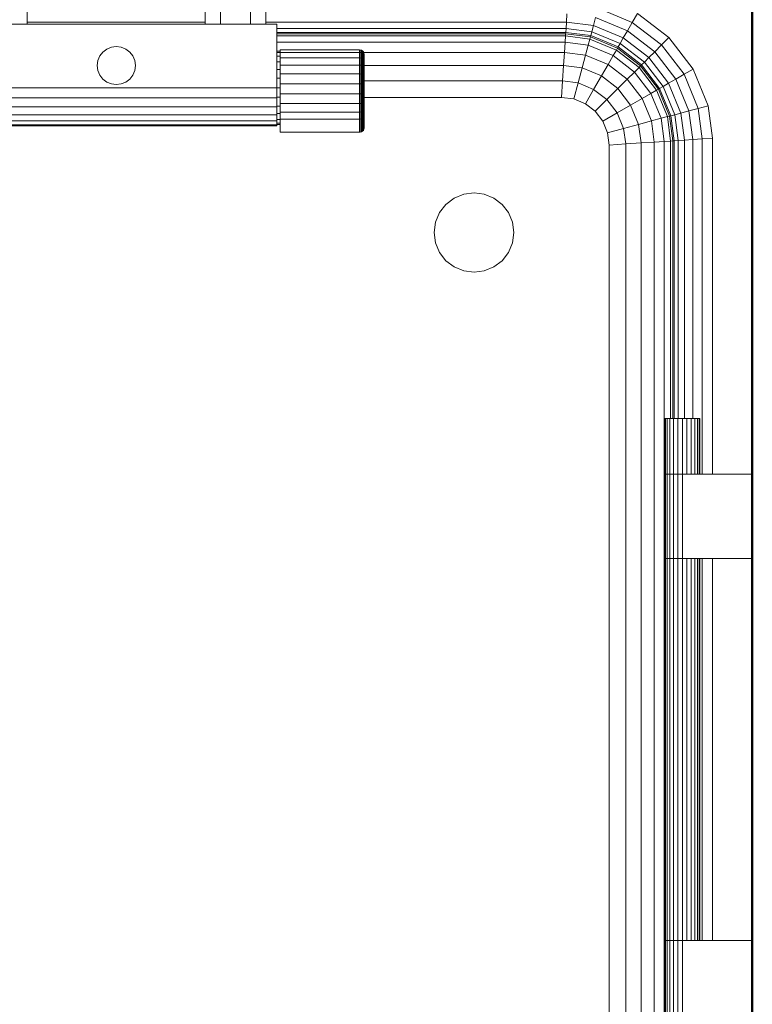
# Model space of a CAD drawing. Header units: millimetres. Extents: x 19580 to 41622, y 4748 to 42776.
# Tile 31 of 65: x 23950 to 24410, y 41516 to 42135. Entities that reach past the tile are written whole.
import ezdxf

# ---------------------------------------------------------------- set-up
doc = ezdxf.new("R2010")
doc.units = ezdxf.units.MM
for name, color, linetype, lineweight in [('A-WALL-____-MCUT', 113, 'Continuous', 50), ('A-WALL-____-OTLN', 113, 'Continuous', 20), ('M-EQPM-____-OTLN', 50, 'Continuous', 20)]:
    doc.layers.add(name, color=color, linetype=linetype, lineweight=lineweight)

# ---------------------------------------------------------------- blocks, each defined once
blk = doc.blocks.new('Прямая форма - 83 new-608778-В_Этаж 01_Отопление')
at = {"layer": 'M-EQPM-____-OTLN', "color": 9}
for p, q in [((-55.84, 456), (-55.84, 473)), ((56.16, 473), (56.16, 456)), ((65.66, 456), (65.66, 473)), ((84.66, 456), (84.66, 473)), ((94.16, 473), (94.16, 456)), ((303.21, 466), (324.68, 457.11)), ((283.26, 457.32), (283.6, 462.5)), ((300.28, 455.08), (301.63, 460.13)), ((301.63, 460.13), (321.64, 451.84)), ((324.68, 457.11), (327.94, 462.76)), ((327.94, 462.76), (347.73, 447.57)), ((101.16, 456), (-100.84, 456)), ((-55.84, 457.32), (56.16, 457.32)), ((94.16, 457.32), (283.26, 457.32)), ((101.16, 416), (101.16, 456)), ((101.16, 453.35), (283, 453.35)), ((283, 453.35), (282.84, 450.85)), ((283, 453.35), (283.26, 457.32)), ((299.24, 451.21), (283, 453.35)), ((283.26, 457.32), (300.28, 455.08)), ((300.28, 455.08), (299.24, 451.21)), ((300.28, 455.08), (319.03, 447.32)), ((321.64, 451.84), (324.68, 457.11)), ((324.68, 457.11), (343.12, 442.96)), ((282.84, 450.85), (101.16, 450.85)), ((282.78, 450), (101.16, 450)), ((101.16, 448.64), (282.69, 448.64)), ((282.69, 448.64), (282.43, 444.64)), ((282.78, 450), (282.69, 448.64)), ((282.69, 448.64), (298.01, 446.62)), ((282.84, 450.85), (282.78, 450)), ((298.37, 447.95), (282.78, 450)), ((298.59, 448.78), (282.84, 450.85)), ((298.01, 446.62), (296.97, 442.73)), ((298.37, 447.95), (298.01, 446.62)), ((298.01, 446.62), (314.65, 439.73)), ((298.59, 448.78), (298.37, 447.95)), ((315.34, 440.92), (298.37, 447.95)), ((299.24, 451.21), (298.59, 448.78)), ((315.76, 441.66), (298.59, 448.78)), ((317.02, 443.85), (299.24, 451.21)), ((319.03, 447.32), (317.02, 443.85)), ((319.03, 447.32), (321.64, 451.84)), ((335.13, 434.96), (319.03, 447.32)), ((321.64, 451.84), (338.82, 438.66)), ((343.12, 442.96), (347.73, 447.57)), ((347.73, 447.57), (362.92, 427.78)), ((-8.32, 438.49), (-5.84, 440.39)), ((-5.84, 440.39), (-2.94, 441.59)), ((-2.94, 441.59), (0.16, 442)), ((0.16, 442), (3.27, 441.59)), ((3.27, 441.59), (6.16, 440.39)), ((6.16, 440.39), (8.65, 438.49)), ((101.16, 444.64), (282.43, 444.64)), ((103.16, 438.11), (103.16, 439.79)), ((153.16, 439.79), (103.16, 439.79)), ((153.16, 438.11), (153.16, 439.79)), ((153.55, 439.76), (153.16, 439.79)), ((153.55, 439.76), (153.16, 439.79)), ((153.55, 438.09), (153.55, 439.76)), ((153.55, 439.76), (153.55, 438.09)), ((154.31, 439.56), (153.55, 439.76)), ((154.31, 439.56), (153.55, 439.76)), ((154.31, 437.9), (154.31, 439.56)), ((154.31, 439.56), (154.31, 437.9)), ((154.99, 439.17), (154.31, 439.56)), ((154.99, 439.17), (154.31, 439.56)), ((282.43, 444.64), (282.02, 438.28)), ((282.43, 444.64), (296.97, 442.73)), ((296.97, 442.73), (295.31, 436.53)), ((296.97, 442.73), (312.63, 436.24)), ((314.65, 439.73), (312.63, 436.24)), ((315.34, 440.92), (314.65, 439.73)), ((314.65, 439.73), (328.93, 428.77)), ((315.76, 441.66), (315.34, 440.92)), ((329.9, 429.74), (315.34, 440.92)), ((317.02, 443.85), (315.76, 441.66)), ((330.51, 430.35), (315.76, 441.66)), ((332.29, 432.13), (317.02, 443.85)), ((338.82, 438.66), (343.12, 442.96)), ((343.12, 442.96), (357.27, 424.52)), ((-11.43, 433.11), (-10.23, 436)), ((-10.23, 436), (-8.32, 438.49)), ((8.65, 438.49), (10.55, 436)), ((10.55, 436), (11.75, 433.11)), ((103.16, 439), (101.16, 439)), ((103.16, 438.22), (101.16, 438.22)), ((103.16, 435.92), (101.16, 435.92)), ((103.16, 434.87), (103.16, 438.11)), ((153.16, 438.11), (103.16, 438.11)), ((103.16, 430.3), (103.16, 434.87)), ((153.16, 434.87), (103.16, 434.87)), ((282.02, 438.28), (153.16, 438.28)), ((153.16, 434.87), (153.16, 438.11)), ((153.55, 438.09), (153.16, 438.11)), ((153.55, 438.09), (153.16, 438.11)), ((153.16, 430.3), (153.16, 434.87)), ((153.55, 434.85), (153.16, 434.87)), ((153.55, 434.85), (153.55, 438.09)), ((154.31, 437.9), (153.55, 438.09)), ((153.55, 430.29), (153.55, 434.85)), ((154.31, 434.69), (153.55, 434.85)), ((154.31, 434.69), (154.31, 437.9)), ((154.99, 437.53), (154.31, 437.9)), ((154.31, 430.17), (154.31, 434.69)), ((154.99, 434.38), (154.31, 434.69)), ((154.99, 437.53), (154.99, 439.17)), ((154.99, 439.17), (154.99, 437.53)), ((155.54, 438.61), (154.99, 439.17)), ((155.54, 438.61), (154.99, 439.17)), ((154.99, 434.38), (154.99, 437.53)), ((155.54, 437.02), (154.99, 437.53)), ((154.99, 429.93), (154.99, 434.38)), ((155.54, 433.94), (154.99, 434.38)), ((155.54, 437.02), (155.54, 438.61)), ((155.54, 438.61), (155.54, 437.02)), ((155.93, 437.94), (155.54, 438.61)), ((155.93, 437.94), (155.54, 438.61)), ((155.54, 433.94), (155.54, 437.02)), ((155.93, 436.39), (155.54, 437.02)), ((155.93, 436.39), (155.54, 437.02)), ((155.54, 429.6), (155.54, 433.94)), ((155.93, 433.4), (155.54, 433.94)), ((155.93, 436.39), (155.93, 437.94)), ((155.93, 437.94), (155.93, 436.39)), ((156.14, 437.18), (155.93, 437.94)), ((156.14, 437.18), (155.93, 437.94)), ((155.93, 433.4), (155.93, 436.39)), ((155.93, 436.39), (155.93, 433.4)), ((156.14, 435.68), (155.93, 436.39)), ((156.14, 435.68), (155.93, 436.39)), ((155.93, 429.19), (155.93, 433.4)), ((156.14, 432.8), (155.93, 433.4)), ((156.14, 432.8), (155.93, 433.4)), ((156.14, 435.68), (156.14, 437.18)), ((156.14, 437.18), (156.14, 435.68)), ((156.16, 436.79), (156.14, 437.18)), ((156.16, 436.79), (156.14, 437.18)), ((156.14, 432.8), (156.14, 435.68)), ((156.14, 435.68), (156.14, 432.8)), ((156.16, 435.32), (156.14, 435.68)), ((156.16, 435.32), (156.14, 435.68)), ((156.16, 435.32), (156.16, 436.79)), ((156.16, 436.79), (156.16, 435.32)), ((156.16, 432.49), (156.16, 435.32)), ((156.16, 435.32), (156.16, 432.49)), ((282.02, 438.28), (281.47, 430)), ((282.02, 438.28), (295.31, 436.53)), ((295.31, 436.53), (293.15, 428.46)), ((295.31, 436.53), (309.43, 430.69)), ((312.63, 436.24), (309.43, 430.69)), ((312.63, 436.24), (326.08, 425.92)), ((335.13, 434.96), (332.29, 432.13)), ((338.82, 438.66), (335.13, 434.96)), ((347.48, 418.87), (335.13, 434.96)), ((338.82, 438.66), (352, 421.48)), ((-11.84, 430), (-11.43, 433.11)), ((-11.43, 426.89), (-11.84, 430)), ((11.75, 433.11), (12.16, 430)), ((12.16, 430), (11.75, 426.89)), ((103.16, 432.26), (101.16, 432.26)), ((103.16, 427.5), (101.16, 427.5)), ((103.16, 424.72), (103.16, 430.3)), ((153.16, 430.3), (103.16, 430.3)), ((153.16, 424.72), (153.16, 430.3)), ((153.55, 430.29), (153.16, 430.3)), ((153.55, 424.71), (153.55, 430.29)), ((154.31, 430.17), (153.55, 430.29)), ((154.31, 424.64), (154.31, 430.17)), ((154.99, 429.93), (154.31, 430.17)), ((154.99, 424.5), (154.99, 429.93)), ((155.54, 429.6), (154.99, 429.93)), ((155.54, 424.29), (155.54, 429.6)), ((155.93, 429.19), (155.54, 429.6)), ((281.47, 430), (155.93, 430)), ((155.93, 424.28), (155.93, 429.19)), ((156.14, 428.73), (155.93, 429.19)), ((156.14, 428.73), (155.93, 429.19)), ((156.14, 428.73), (156.14, 432.8)), ((156.14, 432.8), (156.14, 428.73)), ((156.16, 432.49), (156.14, 432.8)), ((156.16, 432.49), (156.14, 432.8)), ((156.14, 423.77), (156.14, 428.73)), ((156.14, 428.73), (156.14, 423.77)), ((156.16, 428.5), (156.14, 428.73)), ((156.16, 428.5), (156.14, 428.73)), ((156.16, 428.5), (156.16, 432.49)), ((156.16, 432.49), (156.16, 428.5)), ((156.16, 423.62), (156.16, 428.5)), ((156.16, 428.5), (156.16, 423.62)), ((281.47, 430), (280.84, 420.35)), ((293.15, 428.46), (281.47, 430)), ((293.15, 428.46), (290.63, 419.06)), ((305.25, 423.45), (293.15, 428.46)), ((309.43, 430.69), (305.25, 423.45)), ((309.43, 430.69), (321.55, 421.39)), ((328.93, 428.77), (326.08, 425.92)), ((329.9, 429.74), (328.93, 428.77)), ((328.93, 428.77), (339.89, 414.49)), ((330.51, 430.35), (329.9, 429.74)), ((341.08, 415.17), (329.9, 429.74)), ((332.29, 432.13), (330.51, 430.35)), ((341.83, 415.6), (330.51, 430.35)), ((344.01, 416.86), (332.29, 432.13)), ((357.27, 424.52), (362.92, 427.78)), ((362.92, 427.78), (372.47, 404.73)), ((-10.23, 424), (-11.43, 426.89)), ((-8.32, 421.51), (-10.23, 424)), ((-5.84, 419.61), (-8.32, 421.51)), ((8.65, 421.51), (6.16, 419.61)), ((10.55, 424), (8.65, 421.51)), ((11.75, 426.89), (10.55, 424)), ((103.16, 421.95), (101.16, 421.95)), ((103.16, 418.53), (103.16, 424.72)), ((153.16, 424.72), (103.16, 424.72)), ((153.16, 418.53), (153.16, 424.72)), ((153.55, 424.71), (153.16, 424.72)), ((153.55, 418.53), (153.55, 424.71)), ((154.31, 424.64), (153.55, 424.71)), ((154.31, 418.51), (154.31, 424.64)), ((154.99, 424.5), (154.31, 424.64)), ((154.99, 418.46), (154.99, 424.5)), ((155.54, 424.29), (154.99, 424.5)), ((155.54, 418.41), (155.54, 424.29)), ((155.93, 424.04), (155.54, 424.29)), ((155.93, 418.33), (155.93, 424.04)), ((156.14, 423.77), (155.93, 424.04)), ((156.14, 423.77), (155.93, 424.04)), ((156.14, 418.25), (156.14, 423.77)), ((156.14, 423.77), (156.14, 418.25)), ((156.16, 423.62), (156.14, 423.77)), ((156.16, 423.62), (156.14, 423.77)), ((156.16, 418.21), (156.16, 423.62)), ((156.16, 423.62), (156.16, 418.21)), ((305.25, 423.45), (300.38, 415.02)), ((305.25, 423.45), (315.64, 415.48)), ((321.55, 421.39), (315.64, 415.48)), ((326.08, 425.92), (321.55, 421.39)), ((321.55, 421.39), (330.85, 409.26)), ((326.08, 425.92), (336.4, 412.47)), ((352, 421.48), (347.48, 418.87)), ((352, 421.48), (357.27, 424.52)), ((360.29, 401.47), (352, 421.48)), ((357.27, 424.52), (366.16, 403.04)), ((-100.84, 416), (101.16, 416)), ((-2.94, 418.41), (-5.84, 419.61)), ((0.16, 418), (-2.94, 418.41)), ((3.27, 418.41), (0.16, 418)), ((6.16, 419.61), (3.27, 418.41)), ((103.16, 416), (101.16, 416)), ((101.16, 409.79), (101.16, 416)), ((103.16, 412.16), (103.16, 418.53)), ((153.16, 418.53), (103.16, 418.53)), ((153.16, 412.16), (153.16, 418.53)), ((153.55, 418.53), (153.16, 418.53)), ((153.55, 412.16), (153.55, 418.53)), ((154.31, 418.51), (153.55, 418.53)), ((154.31, 412.2), (154.31, 418.51)), ((154.99, 418.46), (154.31, 418.51)), ((154.99, 412.26), (154.99, 418.46)), ((155.54, 418.41), (154.99, 418.46)), ((155.54, 412.35), (155.54, 418.41)), ((155.93, 418.33), (155.54, 418.41)), ((280.84, 420.35), (155.93, 420.35)), ((155.93, 412.46), (155.93, 418.33)), ((156.14, 418.25), (155.93, 418.33)), ((156.14, 418.25), (155.93, 418.33)), ((156.14, 412.58), (156.14, 418.25)), ((156.14, 418.25), (156.14, 412.58)), ((156.16, 418.21), (156.14, 418.25)), ((156.16, 418.21), (156.14, 418.25)), ((156.16, 412.64), (156.16, 418.21)), ((156.16, 418.21), (156.16, 412.64)), ((280.84, 420.35), (280.16, 410)), ((290.63, 419.06), (280.84, 420.35)), ((290.63, 419.06), (287.93, 408.98)), ((300.38, 415.02), (290.63, 419.06)), ((300.38, 415.02), (295.16, 405.98)), ((308.76, 408.6), (300.38, 415.02)), ((315.64, 415.48), (308.76, 408.6)), ((315.64, 415.48), (323.61, 405.09)), ((341.08, 415.17), (339.89, 414.49)), ((341.83, 415.6), (341.08, 415.17)), ((348.11, 398.21), (341.08, 415.17)), ((344.01, 416.86), (341.83, 415.6)), ((348.94, 398.43), (341.83, 415.6)), ((347.48, 418.87), (344.01, 416.86)), ((351.37, 399.08), (344.01, 416.86)), ((355.24, 400.12), (347.48, 418.87)), ((-100.84, 409.79), (101.16, 409.79)), ((103.16, 410.05), (101.16, 410.05)), ((101.16, 409.79), (101.16, 404)), ((103.16, 406.06), (103.16, 412.16)), ((103.16, 412.16), (153.16, 412.16)), ((153.16, 406.06), (153.16, 412.16)), ((153.16, 412.16), (153.55, 412.16)), ((153.55, 412.16), (154.31, 412.2)), ((153.55, 406.07), (153.55, 412.16)), ((154.31, 412.2), (154.99, 412.26)), ((154.31, 406.15), (154.31, 412.2)), ((154.99, 412.26), (155.54, 412.35)), ((154.99, 406.32), (154.99, 412.26)), ((155.54, 412.35), (155.93, 412.46)), ((155.54, 406.55), (155.54, 412.35)), ((155.93, 412.46), (156.14, 412.58)), ((156.14, 412.58), (155.93, 412.46)), ((155.93, 406.83), (155.93, 412.46)), ((280.16, 410), (155.93, 410)), ((280.16, 410), (155.93, 410)), ((156.14, 412.58), (156.16, 412.64)), ((156.16, 412.64), (156.14, 412.58)), ((156.14, 412.58), (156.14, 407.15)), ((156.14, 407.15), (156.14, 412.58)), ((156.16, 412.64), (156.16, 407.31)), ((156.16, 407.31), (156.16, 412.64)), ((287.93, 408.98), (280.16, 410)), ((287.93, 408.98), (280.16, 410)), ((295.16, 405.98), (287.93, 408.98)), ((295.16, 405.98), (287.93, 408.98)), ((308.76, 408.6), (301.38, 401.21)), ((315.19, 400.22), (308.76, 408.6)), ((330.85, 409.26), (323.61, 405.09)), ((336.4, 412.47), (330.85, 409.26)), ((330.85, 409.26), (336.7, 395.15)), ((339.89, 414.49), (336.4, 412.47)), ((336.4, 412.47), (342.89, 396.81)), ((339.89, 414.49), (346.78, 397.85)), ((101.16, 404), (-100.84, 404)), ((103.16, 404.5), (101.16, 404.5)), ((101.16, 404), (101.16, 399.03)), ((103.16, 400.66), (103.16, 406.06)), ((153.16, 406.06), (103.16, 406.06)), ((153.55, 406.07), (153.16, 406.06)), ((153.16, 400.66), (153.16, 406.06)), ((154.31, 406.15), (153.55, 406.07)), ((153.55, 400.67), (153.55, 406.07)), ((154.99, 406.32), (154.31, 406.15)), ((154.31, 400.8), (154.31, 406.15)), ((155.54, 406.55), (154.99, 406.32)), ((154.99, 401.06), (154.99, 406.32)), ((155.93, 406.83), (155.54, 406.55)), ((155.54, 401.41), (155.54, 406.55)), ((156.14, 407.15), (155.93, 406.83)), ((156.14, 407.15), (155.93, 406.83)), ((155.93, 401.85), (155.93, 406.83)), ((156.16, 407.31), (156.14, 407.15)), ((156.16, 407.31), (156.14, 407.15)), ((156.14, 407.15), (156.14, 402.34)), ((156.14, 402.34), (156.14, 407.15)), ((156.16, 402.59), (156.14, 402.34)), ((156.16, 402.59), (156.14, 402.34)), ((156.16, 407.31), (156.16, 402.59)), ((156.16, 402.59), (156.16, 407.31)), ((156.16, 402.59), (156.16, 398.68)), ((156.16, 398.68), (156.16, 402.59)), ((301.38, 401.21), (295.16, 405.98)), ((301.38, 401.21), (295.16, 405.98)), ((323.61, 405.09), (315.19, 400.22)), ((323.61, 405.09), (328.63, 392.99)), ((366.16, 403.04), (360.29, 401.47)), ((366.16, 403.04), (372.47, 404.73)), ((366.16, 403.04), (368.69, 383.84)), ((372.47, 404.73), (375.16, 384.26)), ((101.16, 399.03), (-100.84, 399.03)), ((103.16, 399.74), (101.16, 399.74)), ((101.16, 399.03), (101.16, 395.22)), ((103.16, 396.34), (103.16, 400.66)), ((153.16, 400.66), (103.16, 400.66)), ((103.16, 388.08), (103.16, 396.34)), ((153.16, 396.34), (103.16, 396.34)), ((153.55, 400.67), (153.16, 400.66)), ((153.16, 396.34), (153.16, 400.66)), ((153.55, 396.36), (153.16, 396.34)), ((153.16, 388.08), (153.16, 396.34)), ((154.31, 400.8), (153.55, 400.67)), ((153.55, 396.36), (153.55, 400.67)), ((154.31, 396.52), (153.55, 396.36)), ((153.55, 388.11), (153.55, 396.36)), ((154.99, 401.06), (154.31, 400.8)), ((154.31, 396.52), (154.31, 400.8)), ((154.99, 396.82), (154.31, 396.52)), ((154.31, 388.31), (154.31, 396.52)), ((155.54, 401.41), (154.99, 401.06)), ((154.99, 396.82), (154.99, 401.06)), ((155.54, 397.26), (154.99, 396.82)), ((154.99, 388.7), (154.99, 396.82)), ((155.93, 401.85), (155.54, 401.41)), ((155.54, 397.26), (155.54, 401.41)), ((155.93, 397.79), (155.54, 397.26)), ((155.54, 389.25), (155.54, 397.26)), ((156.14, 402.34), (155.93, 401.85)), ((156.14, 402.34), (155.93, 401.85)), ((155.93, 397.79), (155.93, 401.85)), ((156.14, 398.38), (155.93, 397.79)), ((155.93, 389.93), (155.93, 397.79)), ((156.14, 402.34), (156.14, 398.38)), ((156.14, 398.38), (156.14, 402.34)), ((156.16, 398.68), (156.14, 398.38)), ((156.16, 398.68), (156.14, 398.38)), ((156.14, 390.69), (156.14, 398.38)), ((306.14, 395), (301.38, 401.21)), ((306.14, 395), (301.38, 401.21)), ((315.19, 400.22), (306.14, 395)), ((315.19, 400.22), (319.23, 390.47)), ((342.89, 396.81), (336.7, 395.15)), ((346.78, 397.85), (342.89, 396.81)), ((342.89, 396.81), (344.8, 382.27)), ((348.11, 398.21), (346.78, 397.85)), ((346.78, 397.85), (348.8, 382.53)), ((348.94, 398.43), (348.11, 398.21)), ((350.16, 382.62), (348.11, 398.21)), ((351.37, 399.08), (348.94, 398.43)), ((351.01, 382.68), (348.94, 398.43)), ((355.24, 400.12), (351.37, 399.08)), ((353.51, 382.84), (351.37, 399.08)), ((360.29, 401.47), (355.24, 400.12)), ((357.48, 383.1), (355.24, 400.12)), ((362.66, 383.44), (360.29, 401.47)), ((101.16, 395.22), (-100.84, 395.22)), ((101.16, 392.82), (-100.84, 392.82)), ((101.16, 392), (-100.84, 392)), ((103.16, 396.08), (101.16, 396.08)), ((101.16, 395.22), (101.16, 392.82)), ((103.16, 393.78), (101.16, 393.78)), ((103.16, 393), (101.16, 393)), ((101.16, 392.82), (101.16, 392)), ((156.14, 390.69), (155.93, 389.93)), ((309.14, 387.76), (306.14, 395)), ((309.14, 387.76), (306.14, 395)), ((319.23, 390.47), (309.14, 387.76)), ((328.63, 392.99), (319.23, 390.47)), ((319.23, 390.47), (320.52, 380.68)), ((336.7, 395.15), (328.63, 392.99)), ((328.63, 392.99), (330.16, 381.31)), ((336.7, 395.15), (338.45, 381.85)), ((153.16, 388.08), (103.16, 388.08)), ((153.55, 388.11), (153.16, 388.08)), ((154.31, 388.31), (153.55, 388.11)), ((154.99, 388.7), (154.31, 388.31)), ((155.54, 389.25), (154.99, 388.7)), ((155.93, 389.93), (155.54, 389.25)), ((310.16, 380), (309.14, 387.76)), ((310.16, 380), (309.14, 387.76)), ((368.69, 383.84), (362.66, 383.44)), ((368.69, 383.84), (375.16, 384.26)), ((368.69, 173), (368.69, 383.84)), ((375.16, 384.26), (375.16, 173)), ((320.52, 380.68), (310.16, 380)), ((310.16, 380), (310.16, -380)), ((310.16, 0), (310.16, 380)), ((330.16, 381.31), (320.52, 380.68)), ((320.52, 380.68), (320.52, -380.68)), ((338.45, 381.85), (330.16, 381.31)), ((330.16, 381.31), (330.16, -381.31)), ((344.8, 382.27), (338.45, 381.85)), ((338.45, 381.85), (338.45, -381.85)), ((348.8, 382.53), (344.8, 382.27)), ((344.8, 382.27), (344.8, -382.27)), ((350.16, 382.62), (348.8, 382.53)), ((348.8, 382.53), (348.8, 208)), ((351.01, 382.68), (350.16, 382.62)), ((350.16, 208), (350.16, 382.62)), ((353.51, 382.84), (351.01, 382.68)), ((351.01, 208), (351.01, 382.68)), ((357.48, 383.1), (353.51, 382.84)), ((353.51, 208), (353.51, 382.84)), ((362.66, 383.44), (357.48, 383.1)), ((357.48, 208), (357.48, 383.1)), ((362.66, 208), (362.66, 383.44)), ((207.48, 342.68), (212.66, 346.65)), ((212.66, 346.65), (218.69, 349.15)), ((218.69, 349.15), (225.16, 350)), ((225.16, 350), (231.63, 349.15)), ((231.63, 349.15), (237.66, 346.65)), ((237.66, 346.65), (242.84, 342.68)), ((203.51, 337.5), (207.48, 342.68)), ((242.84, 342.68), (246.81, 337.5)), ((201.01, 331.47), (203.51, 337.5)), ((246.81, 337.5), (249.31, 331.47)), ((200.16, 325), (201.01, 331.47)), ((249.31, 331.47), (250.16, 325)), ((201.01, 318.53), (200.16, 325)), ((250.16, 325), (249.31, 318.53)), ((203.51, 312.5), (201.01, 318.53)), ((249.31, 318.53), (246.81, 312.5)), ((207.48, 307.32), (203.51, 312.5)), ((246.81, 312.5), (242.84, 307.32)), ((212.66, 303.35), (207.48, 307.32)), ((218.69, 300.85), (212.66, 303.35)), ((237.66, 303.35), (231.63, 300.85)), ((242.84, 307.32), (237.66, 303.35)), ((225.16, 300), (218.69, 300.85)), ((231.63, 300.85), (225.16, 300)), ((345.16, 208), (345.54, 208)), ((345.16, 208), (345.16, 173)), ((345.54, 208), (346.64, 208)), ((345.54, 208), (345.54, 173)), ((346.64, 208), (348.38, 208)), ((346.64, 208), (346.64, 173)), ((348.38, 208), (350.66, 208)), ((348.38, 208), (348.38, 173)), ((350.66, 208), (353.32, 208)), ((350.66, 208), (350.66, 173)), ((353.32, 208), (356.16, 208)), ((353.32, 208), (353.32, 173)), ((356.16, 208), (359.01, 208)), ((356.16, 208), (356.16, 173)), ((359.01, 208), (361.66, 208)), ((359.01, 208), (359.01, 173)), ((361.66, 208), (363.94, 208)), ((361.66, 208), (361.66, 173)), ((363.94, 208), (365.69, 208)), ((363.94, 208), (363.94, 173)), ((365.69, 208), (366.79, 208)), ((365.69, 208), (365.69, 173)), ((366.79, 208), (367.16, 208)), ((366.79, 208), (366.79, 173)), ((367.16, 208), (367.16, 173)), ((345.54, 173), (345.16, 173)), ((345.16, 173), (345.54, 173)), ((345.16, 173), (345.16, 120)), ((346.64, 173), (345.54, 173)), ((345.54, 173), (346.64, 173)), ((345.54, 173), (345.54, 120)), ((348.38, 173), (346.64, 173)), ((346.64, 173), (348.38, 173)), ((346.64, 173), (346.64, 120)), ((350.66, 173), (348.38, 173)), ((348.38, 173), (350.66, 173)), ((348.38, 173), (348.38, 120)), ((353.32, 173), (350.66, 173)), ((350.66, 173), (353.32, 173)), ((350.66, 173), (350.66, 120)), ((356.16, 173), (353.32, 173)), ((353.32, 173), (356.16, 173)), ((353.32, 173), (353.32, 120)), ((356.16, 173), (400.16, 173)), ((356.16, 173), (356.16, 120)), ((345.54, 120), (345.16, 120)), ((345.16, 120), (345.54, 120)), ((345.16, 120), (345.16, -120)), ((346.64, 120), (345.54, 120)), ((345.54, 120), (346.64, 120)), ((345.54, 120), (345.54, -120)), ((348.38, 120), (346.64, 120)), ((346.64, 120), (348.38, 120)), ((346.64, 120), (346.64, -120)), ((350.66, 120), (348.38, 120)), ((348.38, 120), (350.66, 120)), ((348.38, 120), (348.38, -120)), ((353.32, 120), (350.66, 120)), ((350.66, 120), (353.32, 120)), ((350.66, 120), (350.66, -120)), ((356.16, 120), (353.32, 120)), ((353.32, 120), (356.16, 120)), ((353.32, 120), (353.32, -120)), ((400.16, 120), (356.16, 120)), ((356.16, 120), (356.16, -120)), ((359.01, 120), (359.01, -120)), ((361.66, 120), (361.66, -120)), ((363.94, 120), (363.94, -120)), ((365.69, 120), (365.69, -120)), ((366.79, 120), (366.79, -120)), ((367.16, 120), (367.16, -120)), ((368.69, -120), (368.69, 120)), ((375.16, 120), (375.16, -120)), ((310.16, -380), (310.16, 0)), ((345.16, -120), (345.54, -120)), ((345.16, -120), (345.16, -173)), ((345.54, -120), (345.16, -120)), ((345.54, -120), (346.64, -120)), ((345.54, -120), (345.54, -173)), ((346.64, -120), (345.54, -120)), ((346.64, -120), (348.38, -120)), ((346.64, -120), (346.64, -173)), ((348.38, -120), (346.64, -120)), ((348.38, -120), (350.66, -120)), ((348.38, -120), (348.38, -173)), ((350.66, -120), (348.38, -120)), ((350.66, -120), (353.32, -120)), ((350.66, -120), (350.66, -173)), ((353.32, -120), (350.66, -120)), ((353.32, -120), (356.16, -120)), ((353.32, -120), (353.32, -173)), ((356.16, -120), (353.32, -120)), ((356.16, -120), (400.16, -120)), ((356.16, -120), (356.16, -173))]:
    blk.add_line(p, q, dxfattribs=at)
blk = doc.blocks.new('Прямая форма - FU - 054-608779-В_Этаж 01_Отопление')
blk.add_blockref('Прямая форма - 83 new-608778-В_Этаж 01_Отопление', (0, 0))
blk = doc.blocks.new('Прямая форма - 83 new-609205-В_Этаж 01_Отопление')
at = {"layer": 'A-WALL-____-MCUT', "color": 253}
blk.add_line((6700, 100), (5438.5, 100), dxfattribs=at)
blk = doc.blocks.new('Прямая форма - SW - 005-609206-В_Этаж 01_Отопление')
blk.add_blockref('Прямая форма - 83 new-609205-В_Этаж 01_Отопление', (0, 0))
blk = doc.blocks.new('83 new_ifc_RVT-1-В_Этаж 01_Отопление')
at = {"layer": 'A-WALL-____-OTLN', "color": 9, "lineweight": 20, "rotation": 90}
blk.add_blockref('Прямая форма - SW - 005-609206-В_Этаж 01_Отопление', (24510.28, 35775.83), dxfattribs=at)
at = {"layer": 'M-EQPM-____-OTLN', "color": 9, "lineweight": 20}
blk.add_blockref('Прямая форма - FU - 054-608779-В_Этаж 01_Отопление', (24010.12, 41675.83), dxfattribs=at)

msp = doc.modelspace()

# ---------------------------------------------------------------- block references
at = {"lineweight": 9}
msp.add_blockref('83 new_ifc_RVT-1-В_Этаж 01_Отопление', (0, 0), dxfattribs=at)

doc.saveas('drawing.dxf')
